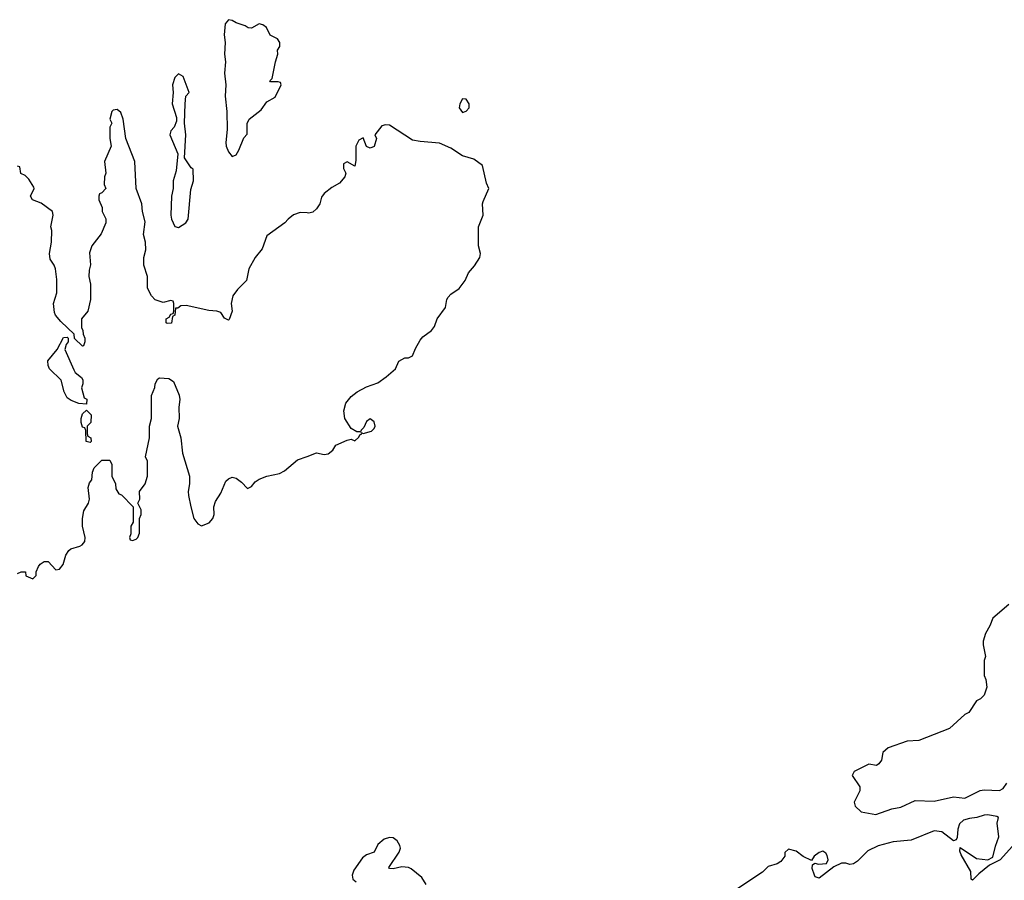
# Model space of a CAD drawing. Header units: inches. Extents: x 2396598 to 2566999, y 262085 to 451979.
# Tile 18 of 256: x 2438502 to 2443636, y 283243 to 287729. Entities that reach past the tile are written whole.
import ezdxf

# ---------------------------------------------------------------- set-up
doc = ezdxf.new("R2010")
doc.units = ezdxf.units.IN
doc.header["$MEASUREMENT"] = 0
doc.layers.add('C4238', color=7, linetype='Continuous')
doc.layers.add('C4248', color=7, linetype='Continuous')

msp = doc.modelspace()

# ---------------------------------------------------------------- linework, layer by layer
at = {"layer": 'C4238', "color": 5, "elevation": 60}
for points in [[(2439590, 287729.3), (2439572.4, 287707.6), (2439567.7, 287650), (2439573.7, 287610), (2439568.9, 287550), (2439574.6, 287510), (2439570.3, 287450), (2439577.4, 287390), (2439573.1, 287330), (2439582.7, 287250), (2439582.9, 287157.1), (2439577, 287090), (2439578.7, 287070), (2439590, 287041), (2439610, 287016), (2439630, 287024.7), (2439645.2, 287050), (2439670, 287114), (2439687.3, 287132.7), (2439688.4, 287188.4), (2439698, 287210), (2439760.4, 287259.6), (2439790, 287302), (2439834.6, 287325.4), (2439866, 287390), (2439862, 287402), (2439850, 287406), (2439810, 287406), (2439806, 287410), (2439818, 287422), (2439835.3, 287510), (2439848, 287550), (2439846, 287570), (2439858, 287590), (2439858, 287610), (2439846, 287630), (2439808, 287648), (2439788.9, 287688.8), (2439770, 287702), (2439750, 287708), (2439710, 287686), (2439692.7, 287687.3), (2439677.2, 287697.2), (2439630, 287713.2), (2439610, 287726)], [(2439330, 287448), (2439310, 287428.7), (2439299.1, 287390), (2439302, 287350), (2439297.3, 287290), (2439318.8, 287218.8), (2439319.8, 287200.2), (2439306.8, 287170), (2439290.8, 287150), (2439284.9, 287130), (2439326.8, 287030), (2439318, 286942), (2439302.8, 286890), (2439302, 286850), (2439292.7, 286810), (2439290.6, 286710), (2439294, 286690), (2439310, 286652), (2439330, 286646), (2439369, 286670), (2439380.9, 286690), (2439395.1, 286844.9), (2439408, 286890), (2439406, 286950), (2439396.4, 286956.4), (2439362, 287010), (2439369, 287130), (2439362, 287190), (2439364, 287290), (2439368.9, 287331.2), (2439386, 287350), (2439353.6, 287433.6)], [(2438850, 285726), (2438810, 285728), (2438770, 285744), (2438750, 285759), (2438733.2, 285790), (2438718, 285850), (2438658, 285910), (2438650, 285926), (2438649.1, 285950.9), (2438698, 286010), (2438730, 286072), (2438750, 286074), (2438754, 286070), (2438754, 286050), (2438743.6, 286036.4), (2438738, 286010), (2438783.5, 285903.5), (2438790.9, 285890.9), (2438823.6, 285863.6), (2438831.6, 285851.6), (2438831.6, 285831.6), (2438824.7, 285810), (2438838, 285758), (2438851.6, 285751.6)], [(2438870, 285526), (2438848, 285530), (2438847.3, 285587.3), (2438842, 285602), (2438830, 285606), (2438822, 285630), (2438822, 285650), (2438830, 285674), (2438850, 285694), (2438874, 285670), (2438872, 285630), (2438854, 285610), (2438854, 285570), (2438858, 285558), (2438872, 285550), (2438874, 285530)]]:
    msp.add_lwpolyline(points, close=True, dxfattribs=at)
for points in [[(2440000, 286722), (2439964.7, 286724.7), (2439930, 286712.7), (2439901, 286690), (2439884.7, 286670), (2439790, 286602), (2439765.4, 286534.6), (2439730.5, 286489.5), (2439696, 286430), (2439684.7, 286370), (2439636.8, 286323.2), (2439613.4, 286290), (2439603.8, 286250), (2439610.3, 286209.7), (2439593.5, 286166.5), (2439590, 286163.7), (2439570, 286173.2), (2439550, 286202.7), (2439530, 286209.5), (2439487.3, 286212.7), (2439370, 286239), (2439342, 286238), (2439326, 286226), (2439314, 286226), (2439311.3, 286190), (2439298, 286182), (2439292.7, 286147.3), (2439270, 286146), (2439266, 286150), (2439266, 286170), (2439282, 286178), (2439290, 286194), (2439302, 286198), (2439306, 286210), (2439306, 286250), (2439302, 286262), (2439290, 286266), (2439250, 286255.3), (2439209.1, 286269.1), (2439189.1, 286289.1), (2439168.7, 286330), (2439168, 286390), (2439149, 286450), (2439149, 286490), (2439159, 286530), (2439157.2, 286570), (2439147, 286610), (2439155.3, 286675.3), (2439142, 286730), (2439139, 286770), (2439109, 286850), (2439102, 286990), (2439055.3, 287110), (2439042, 287210), (2439030, 287246), (2439010, 287262), (2438990, 287258), (2438982, 287250), (2438972, 287210), (2438982, 287190), (2438972, 287170), (2438972, 287110), (2438978, 287070), (2438944.7, 286990), (2438951.3, 286930), (2438944.7, 286910), (2438942, 286870), (2438951.1, 286848.8), (2438930, 286826), (2438918, 286822), (2438914, 286810), (2438914, 286790), (2438931.1, 286751.2), (2438931.3, 286730), (2438950.7, 286690.7), (2438950.8, 286670), (2438927.5, 286612.5), (2438878, 286550), (2438865.4, 286514.6), (2438870.9, 286450.9), (2438864, 286424), (2438862.8, 286390), (2438871, 286350), (2438870.9, 286270.9), (2438858, 286210), (2438824.7, 286170), (2438824.7, 286124.7), (2438831.3, 286110), (2438832, 286090), (2438842, 286070), (2438842, 286050), (2438834, 286030), (2438830, 286028), (2438787.3, 286067.3), (2438786, 286090), (2438716.4, 286156.4), (2438688, 286190), (2438683.1, 286203.1), (2438679, 286250), (2438694.8, 286305.2), (2438695.5, 286375.5), (2438688.7, 286430), (2438682, 286450), (2438661.2, 286481.2), (2438657.2, 286510), (2438668, 286570), (2438668.7, 286630), (2438664, 286650), (2438677.2, 286710), (2438673.2, 286730), (2438613.6, 286773.6), (2438568, 286790), (2438558, 286810), (2438578, 286850), (2438576.4, 286856.4), (2438550, 286898), (2438530, 286918), (2438507.3, 286927.3), (2438502, 286962), (2438490, 286966)], [(2438490, 284842), (2438510, 284852), (2438531.6, 284851.6), (2438534, 284830), (2438570, 284814), (2438587.3, 284832.7), (2438588.4, 284851.6), (2438600.2, 284879.8), (2438608.9, 284891.2), (2438630, 284904.7), (2438650, 284904.7), (2438690, 284862), (2438710, 284864.7), (2438728.7, 284890), (2438742, 284938), (2438758, 284962), (2438769.2, 284970.8), (2438815.6, 284984.4), (2438827.7, 284992.3), (2438840.9, 285010), (2438843.7, 285030), (2438829.3, 285090), (2438829.2, 285130), (2438837.2, 285170), (2438861.2, 285210), (2438865.2, 285230), (2438859, 285290), (2438865.6, 285314.4), (2438878, 285330), (2438882, 285370), (2438890, 285394), (2438930, 285434), (2438972.7, 285432.7), (2438982, 285410), (2438982, 285350), (2439002, 285310), (2439003.6, 285283.6), (2439018, 285258), (2439032.7, 285252.7), (2439094, 285190), (2439094, 285110), (2439082, 285090), (2439082, 285050), (2439074, 285030), (2439078, 285018), (2439090, 285014), (2439110, 285022), (2439118, 285030), (2439127.3, 285052.7), (2439126, 285130), (2439135.3, 285150), (2439134.6, 285174.6), (2439118, 285210), (2439128, 285230), (2439126, 285270), (2439155.3, 285310), (2439168.7, 285350), (2439168.4, 285428.4), (2439158, 285450), (2439179, 285550), (2439179, 285610), (2439189, 285650), (2439189, 285770), (2439207.3, 285812.7), (2439208.4, 285831.6), (2439222, 285858), (2439230, 285862), (2439279.6, 285859.6), (2439303.6, 285843.6), (2439332.7, 285772.7), (2439337.3, 285750), (2439330.8, 285710), (2439334, 285650), (2439324.7, 285610), (2439342.8, 285550), (2439350.4, 285470), (2439387.7, 285350), (2439387.3, 285310), (2439380.7, 285270), (2439382.8, 285250), (2439393.4, 285190), (2439410.7, 285130), (2439430, 285101), (2439450, 285090.8), (2439490, 285106.8), (2439508.7, 285130), (2439515.3, 285150), (2439514, 285190), (2439522, 285218), (2439550, 285262), (2439576.6, 285323.4), (2439590, 285336.4), (2439610, 285344.2), (2439630, 285340.3), (2439659.1, 285319.1), (2439690, 285286), (2439710, 285296), (2439730, 285320.7), (2439750, 285334), (2439790, 285350.8), (2439856, 285364), (2439882.7, 285377.3), (2439950, 285434.8), (2440000, 285452.8)]]:
    msp.add_lwpolyline(points, dxfattribs=at)
at = {"layer": 'C4248', "color": 5, "elevation": 60}
msp.add_lwpolyline([(2440810, 287316), (2440796.5, 287290), (2440793.1, 287270), (2440810, 287245.7), (2440830, 287252), (2440845.4, 287270), (2440845.4, 287290), (2440830, 287315.3)], close=True, dxfattribs=at)
for points in [[(2440000, 285452.8), (2440050, 285470.8), (2440090, 285462.8), (2440110, 285466.8), (2440134.5, 285485.5), (2440150, 285511), (2440210, 285538), (2440230, 285542), (2440250, 285534), (2440270, 285554), (2440274.6, 285565.4), (2440286, 285570), (2440282, 285578), (2440292.7, 285572.7), (2440335.9, 285584.1), (2440350, 285598), (2440354.5, 285610), (2440350, 285634), (2440330, 285649), (2440310, 285635.3), (2440296.8, 285603.2), (2440282, 285590), (2440279.6, 285580.4), (2440260.4, 285580.4), (2440230, 285598), (2440197.2, 285650), (2440192.7, 285690), (2440202.7, 285730), (2440230, 285766), (2440262, 285790), (2440310, 285814.8), (2440370, 285836), (2440412.5, 285867.5), (2440462, 285910), (2440478, 285950), (2440510, 285966), (2440530, 285966), (2440550, 285978), (2440564.8, 286015.2), (2440590, 286058), (2440603.7, 286076.3), (2440648.7, 286110), (2440664, 286130), (2440678, 286170), (2440721.2, 286230), (2440729.2, 286270), (2440736.5, 286283.5), (2440750, 286298), (2440792.5, 286327.5), (2440824, 286370), (2440841.2, 286410), (2440873.1, 286446.9), (2440901.2, 286490), (2440905.2, 286510), (2440894, 286550), (2440894, 286650), (2440919.3, 286710), (2440915.1, 286770), (2440918, 286782), (2440948, 286850), (2440936.5, 286876.5), (2440915.3, 286970), (2440870, 287002), (2440810, 287019), (2440750, 287059), (2440690, 287085.2), (2440590, 287094), (2440550, 287102), (2440430, 287179), (2440410, 287182), (2440390, 287175.3), (2440354, 287130), (2440362, 287110), (2440350, 287069), (2440330, 287059), (2440310, 287068.7), (2440293.6, 287113.6), (2440270, 287102), (2440254.8, 287070), (2440255.3, 286995.3), (2440250, 286966), (2440210, 286988), (2440190, 286978), (2440190, 286954), (2440202, 286930), (2440198, 286910), (2440170, 286878), (2440130, 286855.3), (2440090, 286824), (2440075.9, 286804.1), (2440067.3, 286770), (2440050, 286743.7), (2440030, 286726), (2440010, 286721.2), (2440000, 286722)], [(2443658.8, 284681.2), (2443576, 284610), (2443561, 284570), (2443538, 284530), (2443524.7, 284490), (2443524.7, 284470), (2443538, 284410), (2443531.1, 284388.8), (2443530.9, 284310.9), (2443538.8, 284290), (2443544.7, 284250), (2443530, 284208), (2443512, 284190), (2443490, 284178), (2443450, 284118), (2443430, 284108), (2443350, 284034), (2443190, 283972.7), (2443130, 283969.3), (2443030, 283933.2), (2443002, 283910), (2442996, 283870), (2442982, 283850), (2442970, 283842), (2442930, 283848), (2442852, 283810), (2442842, 283790), (2442882, 283730), (2442882, 283710), (2442852, 283650), (2442858, 283630), (2442890, 283601), (2442966, 283586), (2443050, 283616), (2443095.5, 283624.5), (2443170, 283658.8), (2443270, 283656), (2443370, 283678), (2443430, 283671.3), (2443510, 283710.8), (2443530, 283714.8), (2443610, 283711.3), (2443630, 283722), (2443649.5, 283750.5)], [(2443678, 283422), (2443614.8, 283350), (2443558.5, 283321.5), (2443503, 283277), (2443470, 283244), (2443462, 283250), (2443461.2, 283290), (2443410, 283375.3), (2443404.5, 283395.5), (2443405.6, 283414.4), (2443490, 283356.4), (2443549.5, 283350.5), (2443576.6, 283363.4), (2443590, 283422), (2443607, 283470), (2443598, 283542), (2443606, 283570), (2443596.4, 283576.4), (2443550, 283584), (2443530, 283582.7), (2443492, 283570), (2443454, 283566), (2443423.4, 283556.6), (2443402, 283538), (2443393.4, 283510), (2443390, 283466), (2443385.4, 283454.6), (2443371, 283449), (2443310, 283496), (2443270, 283501.6), (2443150, 283452.3), (2443056.5, 283443.5), (2442977.6, 283422.4), (2442923.6, 283396.4), (2442870, 283343.1), (2442850, 283329.7), (2442830, 283325.1), (2442810, 283332.7), (2442787.1, 283332.9), (2442746, 283314), (2442670, 283255.3), (2442650, 283262), (2442645.2, 283270), (2442634.6, 283305.4), (2442636.4, 283323.6), (2442647.3, 283332.7), (2442667.1, 283327.1), (2442709.1, 283330.9), (2442717.2, 283350), (2442712.7, 283372.7), (2442705.2, 283385.2), (2442690, 283395.3), (2442670, 283389), (2442644.7, 283370), (2442630, 283346), (2442586.8, 283366.8), (2442550, 283395.3), (2442510, 283406), (2442492, 283388), (2442491.3, 283370), (2442470, 283342), (2442452, 283330), (2442404.5, 283315.5), (2442374, 283286), (2442231.3, 283190)], [(2440621.7, 283221.7), (2440597.8, 283257.8), (2440543.3, 283303.3), (2440529.8, 283309.8), (2440493.9, 283313.9), (2440450, 283303.1), (2440430, 283305.6), (2440426, 283310), (2440480.4, 283390), (2440487.1, 283410), (2440484.8, 283424.8), (2440469.9, 283449.9), (2440450, 283464.1), (2440430, 283465.7), (2440402.2, 283457.8), (2440369.4, 283430.6), (2440350, 283389.7), (2440310, 283376.4), (2440290, 283360.5), (2440244, 283296), (2440235.2, 283270), (2440239.3, 283250), (2440256.1, 283236.1)]]:
    msp.add_lwpolyline(points, dxfattribs=at)

doc.saveas('drawing.dxf')
